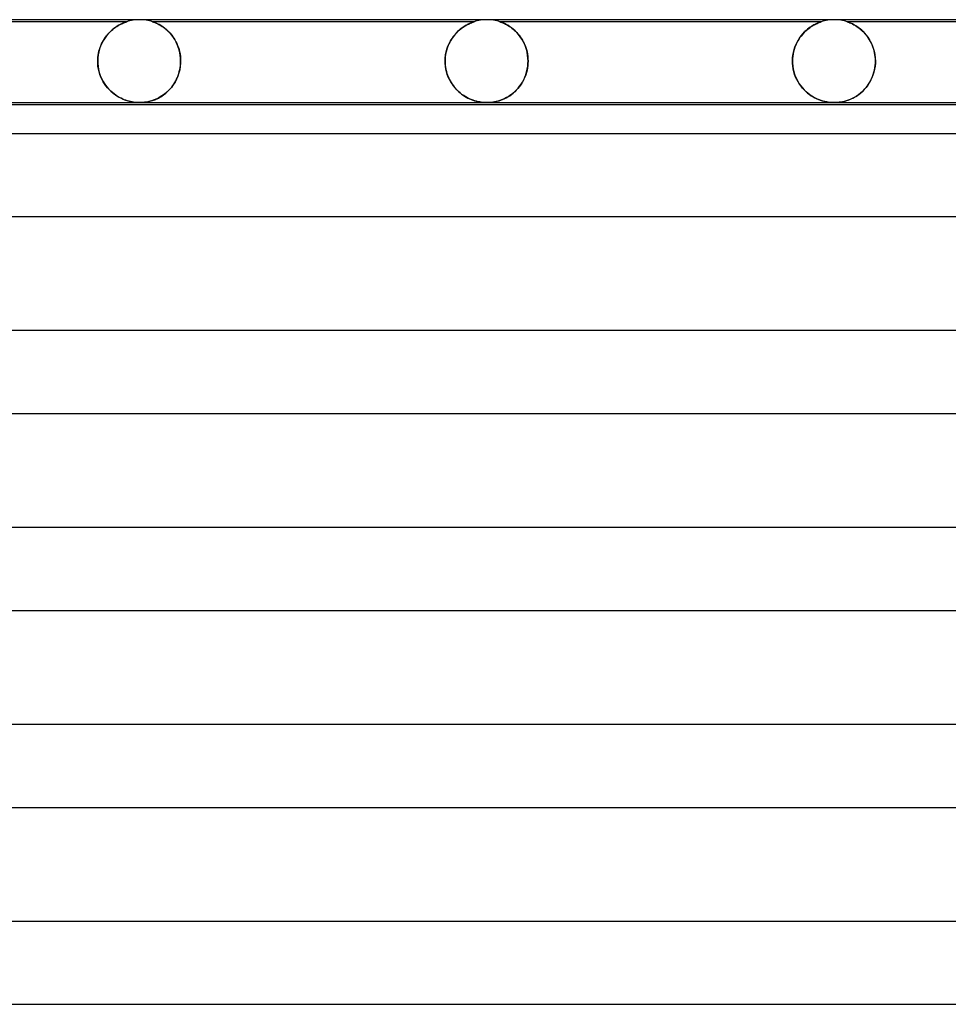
# Model space of a CAD drawing. Header units: millimetres. Extents: x -258 to 258, y -2 to 190.
# Tile 32 of 39: x 78 to 123, y 142 to 190. Entities that reach past the tile are written whole.
import ezdxf

# ---------------------------------------------------------------- set-up
doc = ezdxf.new("R2010")
doc.units = ezdxf.units.MM
doc.layers.add('HIDDEN', color=7, linetype='Continuous')
doc.layers.add('THICK', color=7, linetype='Continuous')

msp = doc.modelspace()

# ---------------------------------------------------------------- linework, layer by layer
at = {"layer": 'HIDDEN'}
for p, q in [((83.125, 189.9), (67.625, 189.9)), ((82.392, 189.477), (82.456, 189.532)), ((82.505, 189.571), (82.425, 189.505)), ((82.456, 189.532), (82.521, 189.584)), ((82.586, 189.63), (82.505, 189.571)), ((82.521, 189.584), (82.587, 189.632)), ((82.664, 189.683), (82.586, 189.63)), ((82.587, 189.632), (82.653, 189.675)), ((82.653, 189.675), (82.717, 189.715)), ((82.739, 189.728), (82.664, 189.683)), ((82.717, 189.715), (82.778, 189.75)), ((82.809, 189.767), (82.739, 189.728)), ((82.778, 189.75), (82.838, 189.781)), ((82.874, 189.799), (82.809, 189.767)), ((82.838, 189.781), (82.893, 189.808)), ((82.933, 189.826), (82.874, 189.799)), ((82.893, 189.808), (82.944, 189.831)), ((82.984, 189.848), (82.933, 189.826)), ((82.944, 189.831), (82.99, 189.851)), ((83.027, 189.865), (82.984, 189.848)), ((82.99, 189.851), (83.031, 189.867)), ((83.06, 189.878), (83.027, 189.865)), ((83.031, 189.867), (83.064, 189.879)), ((83.086, 189.887), (83.06, 189.878)), ((83.064, 189.879), (83.09, 189.888)), ((83.104, 189.893), (83.086, 189.887)), ((83.09, 189.888), (83.109, 189.894)), ((83.117, 189.897), (83.104, 189.893)), ((83.109, 189.894), (83.12, 189.898)), ((83.124, 189.9), (83.117, 189.897)), ((83.12, 189.898), (83.125, 189.9)), ((83.125, 189.9), (83.124, 189.9)), ((84.384, 189.897), (84.375, 189.9)), ((84.375, 189.9), (84.377, 189.899)), ((99.875, 189.9), (84.375, 189.9)), ((84.377, 189.899), (84.388, 189.895)), ((84.405, 189.89), (84.384, 189.897)), ((84.388, 189.895), (84.41, 189.888)), ((84.438, 189.878), (84.405, 189.89)), ((84.41, 189.888), (84.439, 189.877)), ((84.486, 189.859), (84.438, 189.878)), ((84.439, 189.877), (84.474, 189.864)), ((84.474, 189.864), (84.51, 189.849)), ((84.545, 189.834), (84.486, 189.859)), ((84.51, 189.849), (84.548, 189.833)), ((84.615, 189.802), (84.545, 189.834)), ((84.548, 189.833), (84.588, 189.815)), ((84.588, 189.815), (84.633, 189.793)), ((84.692, 189.762), (84.615, 189.802)), ((84.633, 189.793), (84.681, 189.769)), ((84.681, 189.769), (84.732, 189.741)), ((84.775, 189.714), (84.692, 189.762)), ((84.732, 189.741), (84.785, 189.709)), ((84.863, 189.658), (84.775, 189.714)), ((84.785, 189.709), (84.841, 189.673)), ((84.841, 189.673), (84.898, 189.633)), ((84.953, 189.593), (84.863, 189.658)), ((84.898, 189.633), (84.957, 189.589)), ((85.044, 189.518), (84.953, 189.593)), ((84.957, 189.589), (85.016, 189.542)), ((85.016, 189.542), (85.075, 189.491)), ((99.16, 189.491), (99.255, 189.57)), ((99.246, 189.563), (99.194, 189.52)), ((99.298, 189.603), (99.246, 189.563)), ((99.255, 189.57), (99.349, 189.639)), ((99.349, 189.639), (99.298, 189.603)), ((99.349, 189.639), (99.441, 189.699)), ((99.399, 189.673), (99.349, 189.639)), ((99.448, 189.703), (99.399, 189.673)), ((99.441, 189.699), (99.529, 189.75)), ((99.495, 189.731), (99.448, 189.703)), ((99.539, 189.756), (99.495, 189.731)), ((99.529, 189.75), (99.61, 189.792)), ((99.582, 189.778), (99.539, 189.756)), ((99.622, 189.798), (99.582, 189.778)), ((99.61, 189.792), (99.684, 189.826)), ((99.661, 189.816), (99.622, 189.798)), ((99.699, 189.833), (99.661, 189.816)), ((99.684, 189.826), (99.747, 189.853)), ((99.738, 189.849), (99.699, 189.833)), ((99.774, 189.864), (99.738, 189.849)), ((99.747, 189.853), (99.799, 189.873)), ((99.807, 189.876), (99.774, 189.864)), ((99.799, 189.873), (99.835, 189.887)), ((99.835, 189.886), (99.807, 189.876)), ((99.835, 189.887), (99.859, 189.895)), ((99.857, 189.894), (99.835, 189.886)), ((99.87, 189.898), (99.857, 189.894)), ((99.859, 189.895), (99.872, 189.899)), ((99.875, 189.9), (99.87, 189.898)), ((99.872, 189.899), (99.875, 189.9)), ((101.132, 189.898), (101.125, 189.9)), ((101.125, 189.9), (101.127, 189.899)), ((116.625, 189.9), (101.125, 189.9)), ((101.127, 189.899), (101.139, 189.895)), ((101.149, 189.892), (101.132, 189.898)), ((101.139, 189.895), (101.16, 189.888)), ((101.179, 189.881), (101.149, 189.892)), ((101.16, 189.888), (101.189, 189.877)), ((101.223, 189.865), (101.179, 189.881)), ((101.189, 189.877), (101.224, 189.864)), ((101.279, 189.842), (101.223, 189.865)), ((101.224, 189.864), (101.263, 189.848)), ((101.263, 189.848), (101.305, 189.83)), ((101.345, 189.812), (101.279, 189.842)), ((101.305, 189.83), (101.348, 189.81)), ((101.42, 189.774), (101.345, 189.812)), ((101.348, 189.81), (101.392, 189.789)), ((101.392, 189.789), (101.438, 189.765)), ((101.501, 189.729), (101.42, 189.774)), ((101.438, 189.765), (101.487, 189.738)), ((101.487, 189.738), (101.538, 189.707)), ((101.587, 189.676), (101.501, 189.729)), ((101.538, 189.707), (101.592, 189.673)), ((101.676, 189.613), (101.587, 189.676)), ((101.592, 189.673), (101.647, 189.635)), ((101.647, 189.635), (101.704, 189.593)), ((101.767, 189.542), (101.676, 189.613)), ((101.704, 189.593), (101.762, 189.547)), ((101.762, 189.547), (101.82, 189.496)), ((101.857, 189.462), (101.767, 189.542)), ((115.902, 189.483), (115.984, 189.552)), ((115.967, 189.538), (115.902, 189.483)), ((116.03, 189.589), (115.967, 189.538)), ((115.984, 189.552), (116.064, 189.614)), ((116.093, 189.634), (116.03, 189.589)), ((116.064, 189.614), (116.143, 189.668)), ((116.155, 189.676), (116.093, 189.634)), ((116.143, 189.668), (116.219, 189.715)), ((116.214, 189.713), (116.155, 189.676)), ((116.271, 189.745), (116.214, 189.713)), ((116.219, 189.715), (116.291, 189.756)), ((116.325, 189.774), (116.271, 189.745)), ((116.291, 189.756), (116.358, 189.791)), ((116.376, 189.8), (116.325, 189.774)), ((116.358, 189.791), (116.42, 189.82)), ((116.424, 189.822), (116.376, 189.8)), ((116.42, 189.82), (116.474, 189.844)), ((116.468, 189.841), (116.424, 189.822)), ((116.508, 189.858), (116.468, 189.841)), ((116.474, 189.844), (116.52, 189.862)), ((116.543, 189.871), (116.508, 189.858)), ((116.52, 189.862), (116.556, 189.876)), ((116.572, 189.882), (116.543, 189.871)), ((116.556, 189.876), (116.582, 189.886)), ((116.593, 189.889), (116.572, 189.882)), ((116.582, 189.886), (116.601, 189.892)), ((116.609, 189.895), (116.593, 189.889)), ((116.601, 189.892), (116.614, 189.896)), ((116.619, 189.898), (116.609, 189.895)), ((116.614, 189.896), (116.622, 189.899)), ((116.624, 189.9), (116.619, 189.898)), ((116.622, 189.899), (116.625, 189.9)), ((116.625, 189.9), (116.624, 189.9)), ((133.375, 189.9), (117.874, 189.9)), ((117.879, 189.899), (117.875, 189.9)), ((117.875, 189.9), (117.875, 189.9)), ((117.875, 189.9), (117.879, 189.898)), ((117.886, 189.896), (117.879, 189.899)), ((117.879, 189.898), (117.887, 189.896)), ((117.898, 189.892), (117.886, 189.896)), ((117.887, 189.896), (117.899, 189.892)), ((117.915, 189.886), (117.898, 189.892)), ((117.899, 189.892), (117.92, 189.885)), ((117.938, 189.878), (117.915, 189.886)), ((117.92, 189.885), (117.952, 189.873)), ((117.966, 189.867), (117.938, 189.878)), ((117.952, 189.873), (117.997, 189.855)), ((118, 189.854), (117.966, 189.867)), ((117.997, 189.855), (118.055, 189.83)), ((118.038, 189.838), (118, 189.854)), ((118.081, 189.818), (118.038, 189.838)), ((118.055, 189.83), (118.122, 189.799)), ((118.127, 189.796), (118.081, 189.818)), ((118.122, 189.799), (118.197, 189.76)), ((118.177, 189.771), (118.127, 189.796)), ((118.229, 189.742), (118.177, 189.771)), ((118.197, 189.76), (118.277, 189.714)), ((118.283, 189.71), (118.229, 189.742)), ((118.277, 189.714), (118.361, 189.66)), ((118.34, 189.674), (118.283, 189.71)), ((118.398, 189.635), (118.34, 189.674)), ((118.361, 189.66), (118.448, 189.598)), ((118.457, 189.591), (118.398, 189.635)), ((118.448, 189.598), (118.536, 189.527)), ((118.517, 189.543), (118.457, 189.591)), ((118.576, 189.492), (118.517, 189.543)), ((118.536, 189.527), (118.624, 189.447)), ((82.047, 189.074), (81.981, 188.966)), ((81.999, 188.996), (82.047, 189.074)), ((82.117, 189.174), (82.047, 189.074)), ((82.047, 189.074), (82.099, 189.15)), ((82.099, 189.15), (82.153, 189.222)), ((82.19, 189.268), (82.117, 189.174)), ((82.153, 189.222), (82.209, 189.29)), ((82.266, 189.354), (82.19, 189.268)), ((82.209, 189.29), (82.268, 189.356)), ((82.345, 189.433), (82.266, 189.354)), ((82.268, 189.356), (82.329, 189.418)), ((82.329, 189.418), (82.392, 189.477)), ((82.425, 189.505), (82.345, 189.433)), ((85.132, 189.436), (85.044, 189.518)), ((85.075, 189.491), (85.133, 189.435)), ((85.217, 189.347), (85.132, 189.436)), ((85.133, 189.435), (85.19, 189.377)), ((85.19, 189.377), (85.246, 189.314)), ((85.298, 189.25), (85.217, 189.347)), ((85.246, 189.314), (85.301, 189.247)), ((85.374, 189.147), (85.298, 189.25)), ((85.301, 189.247), (85.354, 189.176)), ((85.354, 189.176), (85.405, 189.101)), ((85.444, 189.037), (85.374, 189.147)), ((85.405, 189.101), (85.453, 189.021)), ((98.741, 188.978), (98.814, 189.096)), ((98.79, 189.06), (98.747, 188.988)), ((98.836, 189.129), (98.79, 189.06)), ((98.814, 189.096), (98.893, 189.206)), ((98.884, 189.194), (98.836, 189.129)), ((98.933, 189.256), (98.884, 189.194)), ((98.893, 189.206), (98.978, 189.309)), ((98.983, 189.315), (98.933, 189.256)), ((98.978, 189.309), (99.067, 189.404)), ((99.035, 189.371), (98.983, 189.315)), ((99.087, 189.424), (99.035, 189.371)), ((99.067, 189.404), (99.16, 189.491)), ((99.141, 189.474), (99.087, 189.424)), ((99.194, 189.52), (99.141, 189.474)), ((101.82, 189.496), (101.879, 189.441)), ((101.944, 189.375), (101.857, 189.462)), ((101.879, 189.441), (101.938, 189.381)), ((101.938, 189.381), (101.995, 189.317)), ((102.026, 189.28), (101.944, 189.375)), ((101.995, 189.317), (102.051, 189.249)), ((102.105, 189.178), (102.026, 189.28)), ((102.051, 189.249), (102.105, 189.177)), ((102.178, 189.068), (102.105, 189.178)), ((102.105, 189.177), (102.157, 189.101)), ((102.157, 189.101), (102.207, 189.02)), ((102.245, 188.952), (102.178, 189.068)), ((115.526, 189.033), (115.594, 189.137)), ((115.591, 189.133), (115.536, 189.049)), ((115.65, 189.212), (115.591, 189.133)), ((115.594, 189.137), (115.666, 189.233)), ((115.711, 189.288), (115.65, 189.212)), ((115.666, 189.233), (115.742, 189.323)), ((115.774, 189.358), (115.711, 189.288)), ((115.742, 189.323), (115.821, 189.407)), ((115.838, 189.423), (115.774, 189.358)), ((115.821, 189.407), (115.902, 189.483)), ((115.902, 189.483), (115.838, 189.423)), ((118.634, 189.437), (118.576, 189.492)), ((118.624, 189.447), (118.711, 189.357)), ((118.691, 189.379), (118.634, 189.437)), ((118.747, 189.317), (118.691, 189.379)), ((118.711, 189.357), (118.795, 189.259)), ((118.801, 189.251), (118.747, 189.317)), ((118.795, 189.259), (118.876, 189.15)), ((118.853, 189.182), (118.801, 189.251)), ((118.903, 189.11), (118.853, 189.182)), ((118.876, 189.15), (118.952, 189.032)), ((118.951, 189.034), (118.903, 189.11)), ((81.819, 188.594), (81.78, 188.455)), ((81.81, 188.566), (81.84, 188.657)), ((81.866, 188.726), (81.819, 188.594)), ((81.84, 188.657), (81.874, 188.746)), ((81.921, 188.85), (81.866, 188.726)), ((81.874, 188.746), (81.912, 188.832)), ((81.912, 188.832), (81.954, 188.916)), ((81.981, 188.966), (81.921, 188.85)), ((81.954, 188.916), (81.999, 188.996)), ((85.508, 188.921), (85.444, 189.037)), ((85.453, 189.021), (85.499, 188.938)), ((85.499, 188.938), (85.542, 188.85)), ((85.564, 188.8), (85.508, 188.921)), ((85.542, 188.85), (85.582, 188.757)), ((85.613, 188.674), (85.564, 188.8)), ((85.582, 188.757), (85.618, 188.66)), ((85.654, 188.543), (85.613, 188.674)), ((85.618, 188.66), (85.649, 188.559)), ((98.531, 188.442), (98.569, 188.585)), ((98.568, 188.58), (98.542, 188.49)), ((98.598, 188.668), (98.568, 188.58)), ((98.569, 188.585), (98.618, 188.722)), ((98.631, 188.753), (98.598, 188.668)), ((98.618, 188.722), (98.675, 188.853)), ((98.667, 188.834), (98.631, 188.753)), ((98.705, 188.913), (98.667, 188.834)), ((98.675, 188.853), (98.741, 188.978)), ((98.747, 188.988), (98.705, 188.913)), ((102.207, 189.02), (102.253, 188.935)), ((102.304, 188.83), (102.245, 188.952)), ((102.253, 188.935), (102.297, 188.846)), ((102.297, 188.846), (102.337, 188.753)), ((102.357, 188.701), (102.304, 188.83)), ((102.337, 188.753), (102.373, 188.655)), ((102.401, 188.567), (102.357, 188.701)), ((102.373, 188.655), (102.404, 188.554)), ((115.313, 188.556), (115.356, 188.684)), ((115.351, 188.67), (115.316, 188.565)), ((115.39, 188.771), (115.351, 188.67)), ((115.356, 188.684), (115.406, 188.807)), ((115.435, 188.868), (115.39, 188.771)), ((115.406, 188.807), (115.463, 188.923)), ((115.483, 188.961), (115.435, 188.868)), ((115.463, 188.923), (115.526, 189.033)), ((115.536, 189.049), (115.483, 188.961)), ((118.996, 188.954), (118.951, 189.034)), ((118.952, 189.032), (119.021, 188.906)), ((119.038, 188.871), (118.996, 188.954)), ((119.021, 188.906), (119.082, 188.771)), ((119.076, 188.785), (119.038, 188.871)), ((119.111, 188.695), (119.076, 188.785)), ((119.082, 188.771), (119.134, 188.628)), ((119.142, 188.603), (119.111, 188.695)), ((119.134, 188.628), (119.177, 188.478)), ((119.17, 188.507), (119.142, 188.603)), ((81.732, 188.157), (81.726, 188)), ((81.728, 188.095), (81.735, 188.191)), ((81.75, 188.309), (81.732, 188.157)), ((81.735, 188.191), (81.747, 188.286)), ((81.747, 188.286), (81.764, 188.381)), ((81.78, 188.455), (81.75, 188.309)), ((81.764, 188.381), (81.785, 188.474)), ((81.785, 188.474), (81.81, 188.566)), ((85.649, 188.559), (85.676, 188.454)), ((85.686, 188.409), (85.654, 188.543)), ((85.676, 188.454), (85.698, 188.345)), ((85.709, 188.274), (85.686, 188.409)), ((85.698, 188.345), (85.714, 188.232)), ((85.722, 188.137), (85.709, 188.274)), ((85.714, 188.232), (85.724, 188.118)), ((85.727, 188), (85.722, 188.137)), ((85.724, 188.118), (85.727, 188)), ((98.48, 188), (98.486, 188.149)), ((98.482, 188.101), (98.48, 188)), ((98.49, 188.201), (98.482, 188.101)), ((98.486, 188.149), (98.503, 188.297)), ((98.503, 188.299), (98.49, 188.201)), ((98.503, 188.297), (98.531, 188.442)), ((98.521, 188.396), (98.503, 188.299)), ((98.542, 188.49), (98.521, 188.396)), ((102.435, 188.429), (102.401, 188.567)), ((102.404, 188.554), (102.431, 188.45)), ((102.431, 188.45), (102.452, 188.341)), ((102.46, 188.287), (102.435, 188.429)), ((102.452, 188.341), (102.468, 188.229)), ((102.476, 188.144), (102.46, 188.287)), ((102.468, 188.229), (102.477, 188.115)), ((102.481, 188), (102.476, 188.144)), ((102.477, 188.115), (102.481, 188)), ((115.233, 188), (115.238, 188.143)), ((115.236, 188.116), (115.233, 188)), ((115.247, 188.233), (115.236, 188.116)), ((115.238, 188.143), (115.253, 188.284)), ((115.264, 188.346), (115.247, 188.233)), ((115.253, 188.284), (115.279, 188.422)), ((115.287, 188.457), (115.264, 188.346)), ((115.279, 188.422), (115.313, 188.556)), ((115.316, 188.565), (115.287, 188.457)), ((119.192, 188.409), (119.17, 188.507)), ((119.177, 188.478), (119.208, 188.322)), ((119.21, 188.309), (119.192, 188.409)), ((119.208, 188.322), (119.227, 188.163)), ((119.223, 188.207), (119.21, 188.309)), ((119.231, 188.104), (119.223, 188.207)), ((119.227, 188.163), (119.233, 188)), ((119.233, 188), (119.231, 188.104)), ((81.726, 188), (81.728, 188.095)), ((81.726, 188), (81.726, 187.983)), ((81.726, 187.983), (81.726, 188)), ((81.726, 187.983), (81.726, 187.967)), ((81.726, 187.967), (81.726, 187.983)), ((81.726, 187.967), (81.726, 187.95)), ((81.726, 187.95), (81.726, 187.967)), ((81.726, 187.95), (81.727, 187.933)), ((81.727, 187.933), (81.726, 187.95)), ((81.727, 187.933), (81.727, 187.917)), ((81.727, 187.917), (81.727, 187.933)), ((81.727, 187.917), (81.728, 187.9)), ((81.728, 187.9), (81.727, 187.917)), ((81.74, 187.758), (81.728, 187.9)), ((81.728, 187.9), (81.741, 187.749)), ((81.763, 187.62), (81.74, 187.758)), ((81.741, 187.749), (81.767, 187.599)), ((85.71, 187.742), (85.684, 187.585)), ((85.685, 187.593), (85.703, 187.695)), ((85.703, 187.695), (85.716, 187.797)), ((85.724, 187.9), (85.71, 187.742)), ((85.716, 187.797), (85.724, 187.9)), ((85.724, 187.9), (85.725, 187.917)), ((85.725, 187.917), (85.724, 187.9)), ((85.725, 187.917), (85.726, 187.933)), ((85.726, 187.933), (85.725, 187.917)), ((85.726, 187.967), (85.727, 187.983)), ((85.727, 187.983), (85.726, 187.967)), ((85.726, 187.95), (85.726, 187.967)), ((85.726, 187.967), (85.726, 187.95)), ((85.726, 187.933), (85.726, 187.95)), ((85.726, 187.95), (85.726, 187.933)), ((85.727, 187.983), (85.727, 188)), ((85.727, 188), (85.727, 187.983)), ((98.48, 188), (98.48, 187.983)), ((98.48, 187.983), (98.48, 188)), ((98.48, 187.983), (98.48, 187.967)), ((98.48, 187.967), (98.48, 187.983)), ((98.48, 187.967), (98.48, 187.95)), ((98.48, 187.95), (98.48, 187.967)), ((98.48, 187.95), (98.481, 187.933)), ((98.481, 187.933), (98.48, 187.95)), ((98.481, 187.933), (98.481, 187.917)), ((98.481, 187.917), (98.481, 187.933)), ((98.481, 187.917), (98.482, 187.9)), ((98.482, 187.9), (98.481, 187.917)), ((98.494, 187.759), (98.482, 187.9)), ((98.482, 187.9), (98.49, 187.801)), ((98.49, 187.801), (98.502, 187.702)), ((98.516, 187.621), (98.494, 187.759)), ((98.502, 187.702), (98.52, 187.604)), ((102.454, 187.673), (102.432, 187.56)), ((102.443, 187.614), (102.466, 187.756)), ((102.469, 187.787), (102.454, 187.673)), ((102.466, 187.756), (102.478, 187.9)), ((102.478, 187.9), (102.469, 187.787)), ((102.478, 187.9), (102.479, 187.917)), ((102.479, 187.917), (102.478, 187.9)), ((102.479, 187.933), (102.48, 187.95)), ((102.48, 187.95), (102.479, 187.933)), ((102.479, 187.917), (102.479, 187.933)), ((102.479, 187.933), (102.479, 187.917)), ((102.48, 187.983), (102.481, 188)), ((102.481, 188), (102.48, 187.983)), ((102.48, 187.967), (102.48, 187.983)), ((102.48, 187.983), (102.48, 187.967)), ((102.48, 187.95), (102.48, 187.967)), ((102.48, 187.967), (102.48, 187.95)), ((115.233, 188), (115.233, 187.983)), ((115.233, 187.983), (115.233, 188)), ((115.233, 187.983), (115.233, 187.967)), ((115.233, 187.967), (115.233, 187.983)), ((115.233, 187.967), (115.233, 187.95)), ((115.233, 187.95), (115.233, 187.967)), ((115.233, 187.95), (115.234, 187.933)), ((115.234, 187.933), (115.233, 187.95)), ((115.234, 187.933), (115.234, 187.917)), ((115.234, 187.917), (115.234, 187.933)), ((115.234, 187.917), (115.235, 187.9)), ((115.235, 187.9), (115.234, 187.917)), ((115.247, 187.761), (115.235, 187.9)), ((115.235, 187.9), (115.247, 187.764)), ((115.247, 187.764), (115.268, 187.629)), ((115.269, 187.624), (115.247, 187.761)), ((115.268, 187.629), (115.298, 187.496)), ((119.187, 187.573), (119.208, 187.68)), ((119.218, 187.752), (119.195, 187.607)), ((119.208, 187.68), (119.222, 187.79)), ((119.231, 187.9), (119.218, 187.752)), ((119.222, 187.79), (119.231, 187.9)), ((119.231, 187.917), (119.232, 187.933)), ((119.232, 187.933), (119.231, 187.917)), ((119.231, 187.9), (119.231, 187.917)), ((119.231, 187.917), (119.231, 187.9)), ((119.232, 187.933), (119.233, 187.95)), ((119.233, 187.95), (119.232, 187.933)), ((119.233, 187.983), (119.233, 188)), ((119.233, 188), (119.233, 187.983)), ((119.233, 187.967), (119.233, 187.983)), ((119.233, 187.983), (119.233, 187.967)), ((119.233, 187.95), (119.233, 187.967)), ((119.233, 187.967), (119.233, 187.95)), ((81.794, 187.485), (81.763, 187.62)), ((81.767, 187.599), (81.804, 187.449)), ((81.834, 187.357), (81.794, 187.485)), ((81.804, 187.449), (81.853, 187.303)), ((81.881, 187.234), (81.834, 187.357)), ((81.853, 187.303), (81.913, 187.161)), ((81.934, 187.118), (81.881, 187.234)), ((81.913, 187.161), (81.984, 187.026)), ((85.593, 187.276), (85.53, 187.129)), ((85.531, 187.13), (85.569, 187.216)), ((85.569, 187.216), (85.604, 187.305)), ((85.645, 187.429), (85.593, 187.276)), ((85.604, 187.305), (85.635, 187.398)), ((85.635, 187.398), (85.663, 187.494)), ((85.684, 187.585), (85.645, 187.429)), ((85.663, 187.494), (85.685, 187.593)), ((98.548, 187.486), (98.516, 187.621)), ((98.52, 187.604), (98.542, 187.507)), ((98.542, 187.507), (98.569, 187.412)), ((98.588, 187.356), (98.548, 187.486)), ((98.569, 187.412), (98.601, 187.318)), ((98.635, 187.233), (98.588, 187.356)), ((98.601, 187.318), (98.638, 187.226)), ((98.689, 187.115), (98.635, 187.233)), ((98.638, 187.226), (98.678, 187.137)), ((102.272, 187.104), (102.325, 187.222)), ((102.331, 187.235), (102.285, 187.132)), ((102.325, 187.222), (102.372, 187.347)), ((102.37, 187.341), (102.331, 187.235)), ((102.404, 187.45), (102.37, 187.341)), ((102.372, 187.347), (102.412, 187.477)), ((102.432, 187.56), (102.404, 187.45)), ((102.412, 187.477), (102.443, 187.614)), ((115.3, 187.49), (115.269, 187.624)), ((115.298, 187.496), (115.336, 187.368)), ((115.339, 187.359), (115.3, 187.49)), ((115.336, 187.368), (115.383, 187.244)), ((115.387, 187.233), (115.339, 187.359)), ((115.383, 187.244), (115.437, 187.126)), ((115.443, 187.113), (115.387, 187.233)), ((119.065, 187.193), (119.005, 187.067)), ((119.007, 187.071), (119.053, 187.165)), ((119.053, 187.165), (119.094, 187.262)), ((119.117, 187.326), (119.065, 187.193)), ((119.094, 187.262), (119.13, 187.363)), ((119.161, 187.464), (119.117, 187.326)), ((119.13, 187.363), (119.162, 187.467)), ((119.195, 187.607), (119.161, 187.464)), ((119.162, 187.467), (119.187, 187.573)), ((81.993, 187.009), (81.934, 187.118)), ((81.984, 187.026), (82.064, 186.896)), ((82.057, 186.906), (81.993, 187.009)), ((82.126, 186.809), (82.057, 186.906)), ((82.064, 186.896), (82.153, 186.774)), ((82.198, 186.719), (82.126, 186.809)), ((82.153, 186.774), (82.25, 186.66)), ((82.274, 186.634), (82.198, 186.719)), ((85.279, 186.729), (85.176, 186.612)), ((85.189, 186.625), (85.244, 186.687)), ((85.244, 186.687), (85.298, 186.752)), ((85.372, 186.854), (85.279, 186.729)), ((85.298, 186.752), (85.349, 186.821)), ((85.349, 186.821), (85.398, 186.893)), ((85.456, 186.988), (85.372, 186.854)), ((85.398, 186.893), (85.445, 186.968)), ((85.445, 186.968), (85.49, 187.048)), ((85.53, 187.129), (85.456, 186.988)), ((85.49, 187.048), (85.531, 187.13)), ((98.678, 187.137), (98.723, 187.05)), ((98.75, 187.004), (98.689, 187.115)), ((98.723, 187.05), (98.772, 186.967)), ((98.815, 186.899), (98.75, 187.004)), ((98.772, 186.967), (98.824, 186.886)), ((98.886, 186.8), (98.815, 186.899)), ((98.824, 186.886), (98.879, 186.809)), ((98.879, 186.809), (98.938, 186.735)), ((98.961, 186.708), (98.886, 186.8)), ((98.938, 186.735), (98.999, 186.664)), ((99.039, 186.621), (98.961, 186.708)), ((101.986, 186.675), (101.914, 186.597)), ((101.926, 186.609), (102.003, 186.695)), ((102.054, 186.758), (101.986, 186.675)), ((102.003, 186.695), (102.077, 186.787)), ((102.119, 186.845), (102.054, 186.758)), ((102.077, 186.787), (102.147, 186.886)), ((102.179, 186.937), (102.119, 186.845)), ((102.147, 186.886), (102.212, 186.992)), ((102.235, 187.032), (102.179, 186.937)), ((102.212, 186.992), (102.272, 187.104)), ((102.285, 187.132), (102.235, 187.032)), ((115.437, 187.126), (115.497, 187.012)), ((115.505, 186.999), (115.443, 187.113)), ((115.497, 187.012), (115.563, 186.905)), ((115.573, 186.89), (115.505, 186.999)), ((115.563, 186.905), (115.635, 186.804)), ((115.647, 186.788), (115.573, 186.89)), ((115.635, 186.804), (115.711, 186.709)), ((115.725, 186.693), (115.647, 186.788)), ((115.711, 186.709), (115.792, 186.62)), ((115.807, 186.604), (115.725, 186.693)), ((118.784, 186.729), (118.698, 186.631)), ((118.724, 186.66), (118.787, 186.734)), ((118.864, 186.835), (118.784, 186.729)), ((118.787, 186.734), (118.847, 186.812)), ((118.847, 186.812), (118.904, 186.895)), ((118.938, 186.947), (118.864, 186.835)), ((118.904, 186.895), (118.958, 186.981)), ((119.005, 187.067), (118.938, 186.947)), ((118.958, 186.981), (119.007, 187.071)), ((82.25, 186.66), (82.355, 186.554)), ((82.353, 186.556), (82.274, 186.634)), ((82.434, 186.484), (82.353, 186.556)), ((82.355, 186.554), (82.467, 186.456)), ((82.517, 186.417), (82.434, 186.484)), ((82.467, 186.456), (82.584, 186.368)), ((82.601, 186.356), (82.517, 186.417)), ((82.584, 186.368), (82.704, 186.291)), ((82.685, 186.302), (82.601, 186.356)), ((82.768, 186.253), (82.685, 186.302)), ((82.704, 186.291), (82.824, 186.224)), ((82.85, 186.21), (82.768, 186.253)), ((82.824, 186.224), (82.945, 186.167)), ((82.931, 186.173), (82.85, 186.21)), ((84.698, 186.243), (84.571, 186.179)), ((84.592, 186.189), (84.651, 186.218)), ((84.651, 186.218), (84.711, 186.25)), ((84.824, 186.319), (84.698, 186.243)), ((84.711, 186.25), (84.771, 186.285)), ((84.771, 186.285), (84.832, 186.324)), ((84.948, 186.406), (84.824, 186.319)), ((84.832, 186.324), (84.893, 186.365)), ((84.893, 186.365), (84.954, 186.411)), ((85.066, 186.504), (84.948, 186.406)), ((84.954, 186.411), (85.014, 186.459)), ((85.014, 186.459), (85.074, 186.512)), ((85.176, 186.612), (85.066, 186.504)), ((85.074, 186.512), (85.132, 186.567)), ((85.132, 186.567), (85.189, 186.625)), ((98.999, 186.664), (99.064, 186.596)), ((99.121, 186.541), (99.039, 186.621)), ((99.064, 186.596), (99.131, 186.532)), ((99.206, 186.467), (99.121, 186.541)), ((99.131, 186.532), (99.2, 186.471)), ((99.2, 186.471), (99.272, 186.414)), ((99.293, 186.398), (99.206, 186.467)), ((99.272, 186.414), (99.347, 186.36)), ((99.383, 186.336), (99.293, 186.398)), ((99.347, 186.36), (99.423, 186.31)), ((99.475, 186.279), (99.383, 186.336)), ((99.423, 186.31), (99.501, 186.264)), ((99.566, 186.228), (99.475, 186.279)), ((99.501, 186.264), (99.581, 186.221)), ((99.656, 186.184), (99.566, 186.228)), ((99.581, 186.221), (99.66, 186.182)), ((101.334, 186.185), (101.421, 186.228)), ((101.442, 186.239), (101.36, 186.197)), ((101.421, 186.228), (101.508, 186.277)), ((101.524, 186.286), (101.442, 186.239)), ((101.508, 186.277), (101.595, 186.331)), ((101.604, 186.338), (101.524, 186.286)), ((101.595, 186.331), (101.68, 186.391)), ((101.684, 186.395), (101.604, 186.338)), ((101.68, 186.391), (101.764, 186.458)), ((101.763, 186.457), (101.684, 186.395)), ((101.839, 186.524), (101.763, 186.457)), ((101.764, 186.458), (101.846, 186.53)), ((101.914, 186.597), (101.839, 186.524)), ((101.846, 186.53), (101.926, 186.609)), ((115.792, 186.62), (115.876, 186.538)), ((115.893, 186.523), (115.807, 186.604)), ((115.876, 186.538), (115.962, 186.463)), ((115.98, 186.448), (115.893, 186.523)), ((115.962, 186.463), (116.05, 186.394)), ((116.07, 186.38), (115.98, 186.448)), ((116.05, 186.394), (116.139, 186.333)), ((116.162, 186.318), (116.07, 186.38)), ((116.139, 186.333), (116.228, 186.278)), ((116.254, 186.262), (116.162, 186.318)), ((116.228, 186.278), (116.316, 186.229)), ((116.347, 186.213), (116.254, 186.262)), ((116.316, 186.229), (116.404, 186.185)), ((116.44, 186.17), (116.347, 186.213)), ((118.117, 186.2), (118.018, 186.155)), ((118.072, 186.179), (118.146, 186.214)), ((118.217, 186.252), (118.117, 186.2)), ((118.146, 186.214), (118.221, 186.255)), ((118.317, 186.312), (118.217, 186.252)), ((118.221, 186.255), (118.297, 186.299)), ((118.297, 186.299), (118.372, 186.349)), ((118.416, 186.38), (118.317, 186.312)), ((118.372, 186.349), (118.446, 186.403)), ((118.514, 186.457), (118.416, 186.38)), ((118.446, 186.403), (118.519, 186.461)), ((118.608, 186.54), (118.514, 186.457)), ((118.519, 186.461), (118.59, 186.523)), ((118.59, 186.523), (118.658, 186.59)), ((118.698, 186.631), (118.608, 186.54)), ((118.658, 186.59), (118.724, 186.66)), ((83.01, 186.14), (82.931, 186.173)), ((82.945, 186.167), (83.065, 186.119)), ((83.087, 186.111), (83.01, 186.14)), ((83.065, 186.119), (83.183, 186.081)), ((83.162, 186.087), (83.087, 186.111)), ((83.236, 186.066), (83.162, 186.087)), ((83.183, 186.081), (83.298, 186.051)), ((83.31, 186.048), (83.236, 186.066)), ((83.298, 186.051), (83.407, 186.029)), ((83.384, 186.033), (83.31, 186.048)), ((83.457, 186.021), (83.384, 186.033)), ((83.407, 186.029), (83.505, 186.015)), ((83.531, 186.012), (83.457, 186.021)), ((83.505, 186.015), (83.593, 186.006)), ((83.604, 186.005), (83.531, 186.012)), ((83.593, 186.006), (83.672, 186.001)), ((83.676, 186.001), (83.604, 186.005)), ((83.672, 186.001), (83.748, 186)), ((83.747, 186), (83.676, 186.001)), ((83.82, 186.001), (83.747, 186)), ((83.748, 186), (83.821, 186.001)), ((83.896, 186.005), (83.82, 186.001)), ((83.821, 186.001), (83.894, 186.005)), ((83.894, 186.005), (83.969, 186.012)), ((83.983, 186.014), (83.896, 186.005)), ((83.969, 186.012), (84.042, 186.022)), ((84.083, 186.028), (83.983, 186.014)), ((84.042, 186.022), (84.113, 186.034)), ((84.198, 186.052), (84.083, 186.028)), ((84.113, 186.034), (84.181, 186.048)), ((84.181, 186.048), (84.246, 186.064)), ((84.32, 186.084), (84.198, 186.052)), ((84.246, 186.064), (84.307, 186.08)), ((84.307, 186.08), (84.364, 186.098)), ((84.444, 186.126), (84.32, 186.084)), ((84.364, 186.098), (84.419, 186.117)), ((84.419, 186.117), (84.476, 186.138)), ((84.571, 186.179), (84.444, 186.126)), ((84.476, 186.138), (84.533, 186.162)), ((84.533, 186.162), (84.592, 186.189)), ((99.745, 186.146), (99.656, 186.184)), ((99.66, 186.182), (99.74, 186.148)), ((99.74, 186.148), (99.82, 186.118)), ((99.832, 186.113), (99.745, 186.146)), ((99.82, 186.118), (99.899, 186.092)), ((99.917, 186.086), (99.832, 186.113)), ((99.899, 186.092), (99.977, 186.069)), ((99.999, 186.063), (99.917, 186.086)), ((99.977, 186.069), (100.054, 186.05)), ((100.078, 186.044), (99.999, 186.063)), ((100.054, 186.05), (100.129, 186.034)), ((100.152, 186.03), (100.078, 186.044)), ((100.129, 186.034), (100.201, 186.022)), ((100.224, 186.019), (100.152, 186.03)), ((100.201, 186.022), (100.268, 186.013)), ((100.293, 186.011), (100.224, 186.019)), ((100.268, 186.013), (100.33, 186.007)), ((100.36, 186.005), (100.293, 186.011)), ((100.33, 186.007), (100.389, 186.003)), ((100.428, 186.001), (100.36, 186.005)), ((100.389, 186.003), (100.444, 186.001)), ((100.497, 186), (100.428, 186.001)), ((100.444, 186.001), (100.499, 186)), ((100.565, 186.001), (100.497, 186)), ((100.499, 186), (100.554, 186.001)), ((100.554, 186.001), (100.609, 186.003)), ((100.636, 186.005), (100.565, 186.001)), ((100.609, 186.003), (100.664, 186.007)), ((100.709, 186.011), (100.636, 186.005)), ((100.664, 186.007), (100.721, 186.012)), ((100.786, 186.021), (100.709, 186.011)), ((100.721, 186.012), (100.782, 186.02)), ((100.782, 186.02), (100.849, 186.031)), ((100.867, 186.034), (100.786, 186.021)), ((100.849, 186.031), (100.922, 186.046)), ((100.949, 186.052), (100.867, 186.034)), ((100.922, 186.046), (101, 186.064)), ((101.031, 186.073), (100.949, 186.052)), ((101, 186.064), (101.081, 186.087)), ((101.114, 186.098), (101.031, 186.073)), ((101.081, 186.087), (101.164, 186.115)), ((101.196, 186.127), (101.114, 186.098)), ((101.164, 186.115), (101.248, 186.147)), ((101.279, 186.16), (101.196, 186.127)), ((101.248, 186.147), (101.334, 186.185)), ((101.36, 186.197), (101.279, 186.16)), ((116.404, 186.185), (116.491, 186.148)), ((116.532, 186.132), (116.44, 186.17)), ((116.491, 186.148), (116.577, 186.115)), ((116.623, 186.1), (116.532, 186.132)), ((116.577, 186.115), (116.664, 186.087)), ((116.713, 186.073), (116.623, 186.1)), ((116.664, 186.087), (116.751, 186.063)), ((116.801, 186.051), (116.713, 186.073)), ((116.751, 186.063), (116.838, 186.043)), ((116.884, 186.033), (116.801, 186.051)), ((116.838, 186.043), (116.924, 186.026)), ((116.96, 186.021), (116.884, 186.033)), ((116.924, 186.026), (117.01, 186.014)), ((117.026, 186.012), (116.96, 186.021)), ((117.01, 186.014), (117.093, 186.006)), ((117.085, 186.007), (117.026, 186.012)), ((117.14, 186.003), (117.085, 186.007)), ((117.093, 186.006), (117.172, 186.001)), ((117.194, 186.001), (117.14, 186.003)), ((117.172, 186.001), (117.249, 186)), ((117.248, 186), (117.194, 186.001)), ((117.302, 186.001), (117.248, 186)), ((117.249, 186), (117.323, 186.001)), ((117.358, 186.003), (117.302, 186.001)), ((117.323, 186.001), (117.399, 186.006)), ((117.418, 186.007), (117.358, 186.003)), ((117.399, 186.006), (117.477, 186.013)), ((117.485, 186.014), (117.418, 186.007)), ((117.477, 186.013), (117.557, 186.024)), ((117.559, 186.024), (117.485, 186.014)), ((117.557, 186.024), (117.635, 186.038)), ((117.641, 186.039), (117.559, 186.024)), ((117.635, 186.038), (117.71, 186.054)), ((117.731, 186.059), (117.641, 186.039)), ((117.71, 186.054), (117.783, 186.073)), ((117.825, 186.085), (117.731, 186.059)), ((117.783, 186.073), (117.853, 186.094)), ((117.921, 186.117), (117.825, 186.085)), ((117.853, 186.094), (117.925, 186.119)), ((118.018, 186.155), (117.921, 186.117)), ((117.925, 186.119), (117.998, 186.147)), ((117.998, 186.147), (118.072, 186.179))]:
    msp.add_line(p, q, dxfattribs=at)
for centre, start, end in [((83.75, 188), 90, 108.1971), ((100.5, 188), 90, 108.2), ((117.25, 188), 90, 108.1955), ((83.75, 188), 71.8041, 90), ((100.5, 188), 71.8046, 90), ((117.25, 188), 71.8051, 90)]:
    msp.add_arc(centre, 2, start, end, dxfattribs=at)
at = {"layer": 'THICK'}
for p, q in [((165.5, 190), (0, 190)), ((2, 186), (165.488, 186)), ((163.461, 185.9), (33.5, 185.9)), ((100.497, 186), (100.497, 186)), ((100.497, 186), (100.497, 186)), ((100.497, 186), (100.497, 186)), ((100.497, 186), (100.497, 186)), ((100.497, 186), (100.497, 186)), ((100.497, 186), (100.497, 186)), ((166.866, 184.5), (1.759, 184.5)), ((2, 180.5), (166.863, 180.5)), ((169.241, 175), (1.785, 175)), ((2, 171), (169.238, 171)), ((171.615, 165.5), (1.809, 165.5)), ((2, 161.5), (171.613, 161.5)), ((173.99, 156), (1.832, 156)), ((2, 152), (173.989, 152)), ((176.365, 146.5), (1.853, 146.5)), ((2, 142.5), (176.364, 142.5))]:
    msp.add_line(p, q, dxfattribs=at)

doc.saveas('drawing.dxf')
